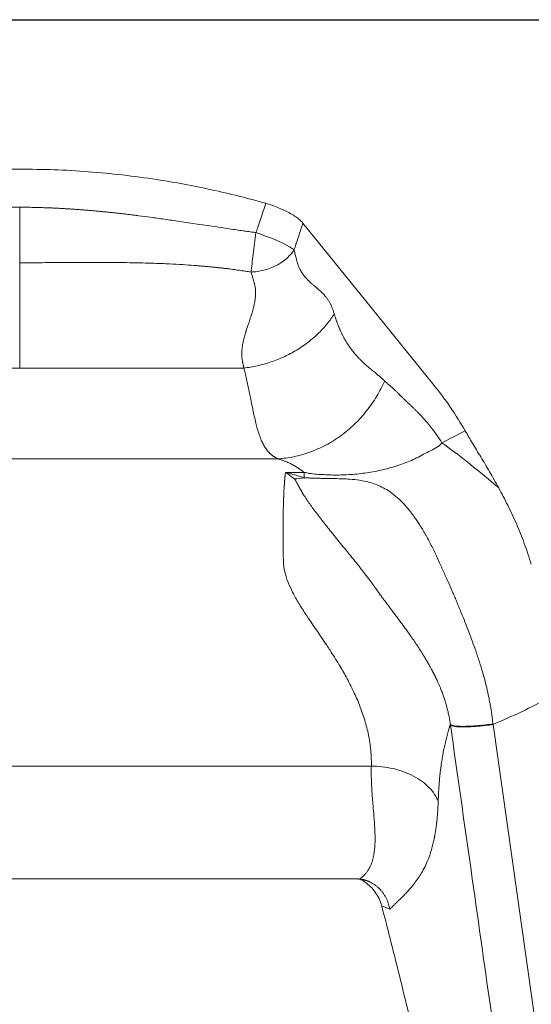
# Model space of a CAD drawing. Header units: millimetres. Extents: x 8 to 414, y 7 to 290.
# Tile 7 of 13: x 90 to 120, y 233 to 290. Entities that reach past the tile are written whole.
import ezdxf

# ---------------------------------------------------------------- set-up
doc = ezdxf.new("R2010")
doc.units = ezdxf.units.MM
doc.layers.add('KADER', color=7, linetype='Continuous')

msp = doc.modelspace()

# ---------------------------------------------------------------- linework, layer by layer
at = {"color": 7, "linetype": 'Continuous', "lineweight": 15}
for p, q in [((89.941, 269.864), (76.975, 269.864)), ((89.941, 269.864), (102.906, 269.864)), ((114.353, 265.543), (115.702, 266.232)), ((75.014, 264.62), (104.867, 264.62)), ((105.306, 263.83), (106.38, 263.83)), ((117.304, 249.265), (124.475, 198.749)), ((69.611, 246.864), (110.271, 246.864)), ((70.56, 240.343), (109.321, 240.343))]:
    msp.add_line(p, q, dxfattribs=at)
at = {"color": 8, "linetype": 'Continuous', "lineweight": 15}
msp.add_line((111.33, 238.6), (110.873, 238.777), dxfattribs=at)
at = {"color": 7, "linetype": 'Continuous', "lineweight": 15, "flags": 128}
for points in [[(113.901, 268.866), (110.259, 273.368), (106.318, 278.241)], [(103.601, 277.693), (103.883, 277.598), (104.161, 277.498), (104.432, 277.394), (104.69, 277.289), (104.933, 277.183), (105.157, 277.078), (105.359, 276.976), (105.536, 276.878), (105.686, 276.785), (105.806, 276.699)]]:
    msp.add_lwpolyline(points, dxfattribs=at)
at = {"color": 7, "linetype": 'Continuous', "lineweight": 15}
for points, knots in [([(89.941, 281.364), (89.28, 281.357), (87.959, 281.342), (85.975, 281.225), (83.994, 281.037), (82.144, 280.789), (80.428, 280.499), (78.846, 280.179), (77.271, 279.814), (76.231, 279.529), (75.711, 279.387)], [0, 0, 0, 0, 0.13748, 0.27496, 0.413265, 0.551569, 0.663455, 0.775342, 0.887671, 1, 1, 1, 1]), ([(89.941, 281.364), (90.602, 281.357), (91.923, 281.342), (93.906, 281.225), (95.888, 281.037), (97.738, 280.789), (99.453, 280.499), (101.036, 280.179), (102.61, 279.814), (103.651, 279.529), (104.171, 279.387)], [0, 0, 0, 0, 0.13748, 0.27496, 0.413265, 0.551569, 0.663455, 0.775342, 0.887671, 1, 1, 1, 1]), ([(76.281, 277.693), (77.414, 277.843), (78.543, 278.017), (80.805, 278.36), (81.938, 278.528), (85.349, 278.963), (87.643, 279.16), (89.941, 279.16)], [0, 0, 0, 0, 0.25, 0.25, 0.5, 0.5, 1, 1, 1, 1]), ([(89.941, 279.16), (90.007, 279.16), (90.139, 279.16), (90.337, 279.158), (90.538, 279.156), (90.74, 279.152), (90.944, 279.148), (91.149, 279.142), (91.356, 279.136), (91.564, 279.128), (91.774, 279.119), (91.986, 279.11), (92.2, 279.099), (92.415, 279.087), (92.631, 279.075), (92.849, 279.061), (93.069, 279.046), (93.291, 279.031), (93.514, 279.014), (93.739, 278.996), (93.965, 278.977), (94.193, 278.958), (94.422, 278.937), (94.654, 278.915), (94.886, 278.892), (95.121, 278.868), (95.357, 278.843), (95.595, 278.818), (95.834, 278.791), (96.075, 278.763), (96.317, 278.734), (96.562, 278.704), (96.956, 278.654), (97.536, 278.578), (98.334, 278.466), (99.237, 278.335), (100.068, 278.21), (100.779, 278.102), (101.319, 278.021), (101.812, 277.948), (102.26, 277.882), (102.66, 277.824), (103.015, 277.774), (103.323, 277.73), (103.513, 277.705), (103.601, 277.693)], [0, 0, 0, 0, 0.014337, 0.028791, 0.043364, 0.058056, 0.072867, 0.087798, 0.102849, 0.118019, 0.133311, 0.148723, 0.164256, 0.179911, 0.195688, 0.211586, 0.227607, 0.243751, 0.260018, 0.276407, 0.292921, 0.309557, 0.326318, 0.343203, 0.360212, 0.377346, 0.394605, 0.411989, 0.429499, 0.447133, 0.464894, 0.48278, 0.500793, 0.551727, 0.610345, 0.676649, 0.750642, 0.793767, 0.833475, 0.869768, 0.902646, 0.932107, 0.958153, 0.980784, 1, 1, 1, 1]), ([(89.941, 279.16), (89.941, 278.888), (89.941, 278.605), (89.941, 278.034), (89.941, 277.747), (89.941, 277.187), (89.941, 276.915), (89.941, 276.405), (89.941, 276.167), (89.941, 275.953)], [0, 0, 0, 0, 0.25, 0.25, 0.5, 0.5, 0.75, 0.75, 1, 1, 1, 1]), ([(103.601, 277.693), (103.637, 277.8), (103.772, 278.202), (103.962, 278.767), (104.116, 279.225), (104.171, 279.387)], [0, 0, 0, 0, 0.188438, 0.712877, 1, 1, 1, 1]), ([(104.171, 279.387), (104.304, 279.347), (104.569, 279.266), (104.951, 279.119), (105.308, 278.957), (105.63, 278.785), (105.908, 278.608), (106.152, 278.423), (106.26, 278.304), (106.318, 278.241)], [0, 0, 0, 0, 0.139688, 0.2793781, 0.4190258, 0.5586811, 0.6991784, 0.8396855, 1, 1, 1, 1]), ([(106.318, 278.241), (106.188, 277.85), (106.053, 277.443), (105.882, 276.929), (105.841, 276.805), (105.806, 276.699)], [0, 0, 0, 0, 0.759959, 0.79223, 1, 1, 1, 1]), ([(103.601, 277.693), (103.573, 277.487), (103.545, 277.276), (103.49, 276.857), (103.464, 276.65), (103.415, 276.254), (103.392, 276.064), (103.352, 275.714), (103.334, 275.554), (103.319, 275.414)], [0, 0, 0, 0, 0.25, 0.25, 0.5, 0.5, 0.75, 0.75, 1, 1, 1, 1]), ([(105.806, 276.699), (105.753, 276.615), (105.692, 276.53), (105.551, 276.365), (105.472, 276.284), (105.297, 276.129), (105.202, 276.054), (104.998, 275.915), (104.889, 275.85), (104.661, 275.732), (104.542, 275.679), (104.299, 275.588), (104.175, 275.549), (103.927, 275.486), (103.802, 275.462), (103.557, 275.428), (103.436, 275.418), (103.319, 275.414)], [0, 0, 0, 0, 0.125, 0.125, 0.25, 0.25, 0.375, 0.375, 0.5, 0.5, 0.625, 0.625, 0.75, 0.75, 0.875, 0.875, 1, 1, 1, 1]), ([(105.806, 276.699), (105.82, 276.638), (105.848, 276.524), (105.886, 276.363), (105.919, 276.225), (105.948, 276.11), (105.98, 275.99), (106.021, 275.861), (106.076, 275.718), (106.141, 275.579), (106.231, 275.413), (106.361, 275.223), (106.487, 275.072), (106.592, 274.964), (106.668, 274.889), (106.771, 274.792), (106.878, 274.698), (106.976, 274.614), (107.057, 274.544), (107.134, 274.478), (107.207, 274.414), (107.276, 274.352), (107.342, 274.292), (107.404, 274.235), (107.461, 274.178), (107.515, 274.124), (107.564, 274.071), (107.613, 274.014), (107.663, 273.953), (107.714, 273.886), (107.762, 273.817), (107.809, 273.747), (107.852, 273.675), (107.892, 273.604), (107.927, 273.533), (107.96, 273.461), (107.993, 273.382), (108.026, 273.296), (108.058, 273.204), (108.09, 273.106), (108.111, 273.037), (108.122, 273.002)], [0, 0, 0, 0, 0.032126, 0.060448, 0.084943, 0.10559, 0.12238, 0.150586, 0.180424, 0.211982, 0.245352, 0.303226, 0.372211, 0.390671, 0.418294, 0.455126, 0.501225, 0.530514, 0.558608, 0.585496, 0.611173, 0.63563, 0.658861, 0.680862, 0.70163, 0.721166, 0.739469, 0.756543, 0.777066, 0.797224, 0.817024, 0.836472, 0.855572, 0.874332, 0.889957, 0.906334, 0.923479, 0.941406, 0.960127, 0.979655, 1, 1, 1, 1]), ([(103.319, 275.414), (103.263, 275.423), (103.15, 275.442), (102.978, 275.468), (102.803, 275.494), (102.625, 275.52), (102.443, 275.545), (102.259, 275.569), (102.071, 275.594), (101.879, 275.617), (101.684, 275.64), (101.487, 275.662), (101.285, 275.684), (101.081, 275.705), (100.873, 275.725), (100.662, 275.745), (100.447, 275.764), (100.229, 275.782), (99.871, 275.81), (99.331, 275.846), (98.564, 275.888), (97.666, 275.925), (96.777, 275.949), (95.964, 275.962), (95.296, 275.968), (94.701, 275.971), (94.178, 275.971), (93.729, 275.97), (93.247, 275.968), (92.717, 275.965), (92.12, 275.961), (91.544, 275.958), (90.991, 275.955), (90.458, 275.953), (90.111, 275.953), (89.941, 275.953)], [0, 0, 0, 0, 0.012718, 0.025673, 0.038864, 0.052292, 0.065958, 0.079862, 0.094004, 0.108385, 0.123004, 0.137863, 0.152961, 0.1683, 0.183878, 0.199698, 0.215758, 0.23206, 0.248604, 0.296105, 0.353367, 0.420406, 0.497241, 0.552532, 0.602389, 0.646807, 0.68578, 0.719302, 0.74737, 0.793514, 0.838044, 0.880959, 0.922258, 0.961938, 1, 1, 1, 1]), ([(89.941, 275.953), (89.941, 275.746), (89.941, 275.198), (89.941, 274.329), (89.941, 273.364), (89.941, 272.437), (89.941, 271.548), (89.941, 270.686), (89.941, 270.138), (89.941, 269.864)], [0, 0, 0, 0, 0.092424, 0.246002, 0.39975, 0.549496, 0.699242, 0.849621, 1, 1, 1, 1]), ([(102.906, 269.864), (102.903, 269.876), (102.896, 269.901), (102.886, 269.941), (102.876, 269.984), (102.865, 270.03), (102.855, 270.079), (102.845, 270.131), (102.835, 270.186), (102.825, 270.244), (102.815, 270.305), (102.804, 270.378), (102.792, 270.459), (102.783, 270.545), (102.777, 270.626), (102.775, 270.72), (102.779, 270.837), (102.793, 270.982), (102.815, 271.141), (102.841, 271.282), (102.865, 271.401), (102.886, 271.494), (102.91, 271.589), (102.935, 271.684), (102.962, 271.782), (102.992, 271.881), (103.017, 271.964), (103.048, 272.057), (103.091, 272.186), (103.16, 272.397), (103.251, 272.675), (103.351, 272.981), (103.438, 273.281), (103.503, 273.555), (103.548, 273.802), (103.571, 273.999), (103.578, 274.152), (103.578, 274.271), (103.573, 274.386), (103.561, 274.499), (103.544, 274.609), (103.527, 274.693), (103.51, 274.756), (103.496, 274.806), (103.477, 274.875), (103.451, 274.964), (103.413, 275.094), (103.368, 275.247), (103.334, 275.363), (103.319, 275.414)], [0, 0, 0, 0, 0.006956, 0.01446, 0.02251, 0.031101, 0.040226, 0.049877, 0.060042, 0.070709, 0.08186, 0.093489, 0.110097, 0.125469, 0.139672, 0.152748, 0.175834, 0.201725, 0.230359, 0.26157, 0.278115, 0.294988, 0.312137, 0.329535, 0.347254, 0.365402, 0.384103, 0.39284, 0.416455, 0.455316, 0.509203, 0.569906, 0.624113, 0.674059, 0.718888, 0.757796, 0.779607, 0.800492, 0.820665, 0.840338, 0.859683, 0.878753, 0.884188, 0.892933, 0.905015, 0.920456, 0.939251, 0.973539, 1, 1, 1, 1]), ([(102.906, 269.864), (103.16, 269.895), (103.419, 269.939), (103.939, 270.057), (104.2, 270.13), (104.718, 270.305), (104.974, 270.407), (105.475, 270.638), (105.719, 270.767), (106.188, 271.049), (106.412, 271.202), (106.834, 271.527), (107.033, 271.698), (107.399, 272.055), (107.566, 272.24), (107.869, 272.617), (108.004, 272.809), (108.122, 273.002)], [0, 0, 0, 0, 0.125, 0.125, 0.25, 0.25, 0.375, 0.375, 0.5, 0.5, 0.625, 0.625, 0.75, 0.75, 0.875, 0.875, 1, 1, 1, 1]), ([(108.122, 273.002), (108.129, 272.979), (108.143, 272.932), (108.164, 272.862), (108.187, 272.792), (108.21, 272.722), (108.233, 272.653), (108.257, 272.584), (108.282, 272.515), (108.308, 272.446), (108.334, 272.378), (108.361, 272.31), (108.388, 272.242), (108.416, 272.175), (108.445, 272.108), (108.475, 272.041), (108.505, 271.975), (108.536, 271.909), (108.567, 271.843), (108.6, 271.779), (108.633, 271.714), (108.667, 271.65), (108.701, 271.587), (108.775, 271.455), (108.896, 271.256), (109.071, 271), (109.266, 270.749), (109.439, 270.549), (109.591, 270.39), (109.723, 270.26), (109.881, 270.112), (110.066, 269.948), (110.236, 269.805), (110.378, 269.688), (110.482, 269.603), (110.58, 269.522), (110.672, 269.446), (110.758, 269.373), (110.838, 269.305), (110.912, 269.24), (110.98, 269.18), (111.023, 269.14), (111.044, 269.121)], [0, 0, 0, 0, 0.011089, 0.022279, 0.033573, 0.044971, 0.056472, 0.068079, 0.079792, 0.091611, 0.103538, 0.115573, 0.127716, 0.13997, 0.152334, 0.16481, 0.177397, 0.190098, 0.202913, 0.215843, 0.228889, 0.242051, 0.255331, 0.268729, 0.326472, 0.388103, 0.453686, 0.523275, 0.556908, 0.598037, 0.646671, 0.702819, 0.766482, 0.799126, 0.830097, 0.859393, 0.887014, 0.91296, 0.93723, 0.959826, 0.980749, 1, 1, 1, 1]), ([(104.867, 264.62), (104.855, 264.626), (104.83, 264.638), (104.793, 264.656), (104.757, 264.676), (104.722, 264.696), (104.686, 264.717), (104.652, 264.739), (104.617, 264.762), (104.583, 264.786), (104.55, 264.811), (104.517, 264.837), (104.485, 264.864), (104.453, 264.891), (104.421, 264.92), (104.39, 264.95), (104.36, 264.981), (104.33, 265.014), (104.3, 265.047), (104.271, 265.082), (104.242, 265.117), (104.214, 265.154), (104.187, 265.192), (104.159, 265.232), (104.099, 265.323), (104.01, 265.48), (103.895, 265.728), (103.784, 266.026), (103.685, 266.346), (103.592, 266.702), (103.509, 267.06), (103.432, 267.415), (103.375, 267.69), (103.332, 267.902), (103.296, 268.081), (103.258, 268.26), (103.221, 268.44), (103.183, 268.62), (103.145, 268.8), (103.106, 268.979), (103.067, 269.158), (103.028, 269.336), (102.988, 269.513), (102.948, 269.688), (102.92, 269.806), (102.906, 269.864)], [0, 0, 0, 0, 0.009624, 0.019336, 0.029134, 0.03902, 0.048994, 0.059057, 0.069208, 0.079448, 0.089777, 0.100197, 0.110706, 0.121305, 0.131996, 0.142777, 0.153649, 0.164613, 0.175668, 0.186816, 0.198055, 0.209387, 0.220812, 0.23233, 0.243942, 0.298752, 0.35865, 0.423651, 0.493766, 0.549093, 0.619181, 0.676416, 0.718056, 0.744098, 0.76972, 0.794869, 0.819547, 0.843752, 0.867485, 0.890748, 0.913539, 0.935859, 0.957709, 0.979089, 1, 1, 1, 1]), ([(104.867, 264.62), (105.17, 264.638), (105.479, 264.678), (106.1, 264.806), (106.412, 264.893), (107.03, 265.116), (107.336, 265.252), (107.933, 265.569), (108.224, 265.751), (108.78, 266.157), (109.046, 266.38), (109.546, 266.862), (109.779, 267.119), (110.208, 267.659), (110.404, 267.942), (110.754, 268.522), (110.909, 268.82), (111.044, 269.121)], [0, 0, 0, 0, 0.125, 0.125, 0.25, 0.25, 0.375, 0.375, 0.5, 0.5, 0.625, 0.625, 0.75, 0.75, 0.875, 0.875, 1, 1, 1, 1]), ([(111.044, 269.121), (111.066, 269.099), (111.112, 269.057), (111.18, 268.994), (111.248, 268.932), (111.316, 268.872), (111.385, 268.812), (111.441, 268.764), (111.488, 268.724), (111.526, 268.689), (111.57, 268.648), (111.621, 268.601), (111.695, 268.531), (111.787, 268.443), (111.869, 268.359), (111.927, 268.299), (111.964, 268.262), (112.004, 268.222), (112.047, 268.18), (112.092, 268.136), (112.141, 268.09), (112.191, 268.041), (112.245, 267.991), (112.327, 267.913), (112.437, 267.809), (112.574, 267.679), (112.703, 267.556), (112.822, 267.44), (112.93, 267.332), (113.036, 267.224), (113.138, 267.117), (113.237, 267.01), (113.334, 266.903), (113.427, 266.797), (113.575, 266.625), (113.775, 266.376), (114.023, 266.041), (114.198, 265.784), (114.307, 265.615), (114.338, 265.567), (114.353, 265.543)], [0, 0, 0, 0, 0.019494, 0.0389082, 0.0582427, 0.0774973, 0.0966721, 0.1157671, 0.1248113, 0.1357138, 0.1484742, 0.1630917, 0.1795652, 0.2127353, 0.2435059, 0.2539904, 0.2651956, 0.2771236, 0.2897764, 0.3031542, 0.3172574, 0.3320862, 0.3476408, 0.3639214, 0.4033804, 0.4427898, 0.4821489, 0.5141708, 0.5455663, 0.576336, 0.6064803, 0.6359997, 0.6648948, 0.693166, 0.720814, 0.8011328, 0.8831027, 0.9667579, 0.9831588, 1, 1, 1, 1]), ([(115.702, 266.232), (115.429, 266.689), (114.883, 267.604), (114.228, 268.445), (113.901, 268.866)], [0, 0, 0, 0, 0.499568, 1, 1, 1, 1]), ([(117.634, 262.939), (117.457, 263.257), (117.101, 263.893), (116.589, 264.745), (116.108, 265.534), (115.837, 265.999), (115.702, 266.232)], [0, 0, 0, 0, 0.247144, 0.494302, 0.747151, 1, 1, 1, 1]), ([(106.38, 263.83), (106.38, 263.83), (106.427, 263.83), (106.811, 263.746), (107.394, 263.708), (108.292, 263.669), (109.192, 263.711), (110.115, 263.818), (111.043, 264.004), (111.936, 264.27), (112.801, 264.6), (113.569, 265.052), (114.167, 265.295), (114.353, 265.543), (114.353, 265.543)], [0, 0, 0, 0, 0.000001, 0.025657, 0.136206, 0.246772, 0.35911, 0.47184, 0.584404, 0.696512, 0.797636, 0.89904, 0.999999, 1, 1, 1, 1]), ([(114.353, 265.543), (114.793, 265.234), (115.292, 264.859), (116.391, 263.987), (116.992, 263.489), (117.634, 262.939)], [0, 0, 0, 0, 0.5, 0.5, 1, 1, 1, 1]), ([(106.38, 263.83), (106.361, 263.846), (106.325, 263.876), (106.269, 263.919), (106.215, 263.961), (106.161, 264.001), (106.108, 264.039), (106.056, 264.076), (106.004, 264.11), (105.953, 264.144), (105.903, 264.175), (105.853, 264.205), (105.804, 264.234), (105.706, 264.289), (105.553, 264.368), (105.379, 264.443), (105.249, 264.493), (105.171, 264.523), (105.094, 264.55), (105.017, 264.575), (104.943, 264.598), (104.892, 264.613), (104.867, 264.62)], [0, 0, 0, 0, 0.0466502, 0.092125, 0.136425, 0.1795507, 0.221503, 0.2622824, 0.3018898, 0.340326, 0.3775919, 0.4136886, 0.4486173, 0.4823791, 0.6198618, 0.753132, 0.7989052, 0.842819, 0.8848789, 0.9250909, 0.9634619, 1, 1, 1, 1]), ([(105.186, 258.733), (105.185, 258.768), (105.184, 258.839), (105.182, 258.943), (105.18, 259.046), (105.179, 259.148), (105.177, 259.25), (105.175, 259.351), (105.174, 259.451), (105.173, 259.55), (105.172, 259.648), (105.171, 259.745), (105.17, 259.842), (105.169, 259.938), (105.169, 260.033), (105.168, 260.127), (105.168, 260.22), (105.167, 260.312), (105.167, 260.404), (105.167, 260.494), (105.167, 260.584), (105.167, 260.673), (105.168, 260.761), (105.168, 260.848), (105.169, 260.935), (105.169, 261.02), (105.17, 261.105), (105.171, 261.189), (105.172, 261.272), (105.173, 261.354), (105.175, 261.435), (105.176, 261.516), (105.178, 261.595), (105.179, 261.674), (105.181, 261.752), (105.183, 261.829), (105.185, 261.905), (105.187, 261.98), (105.189, 262.054), (105.191, 262.128), (105.194, 262.2), (105.196, 262.272), (105.199, 262.343), (105.202, 262.413), (105.205, 262.482), (105.208, 262.551), (105.211, 262.618), (105.215, 262.684), (105.218, 262.75), (105.221, 262.815), (105.225, 262.879), (105.229, 262.942), (105.233, 263.004), (105.237, 263.065), (105.241, 263.126), (105.245, 263.185), (105.25, 263.244), (105.254, 263.301), (105.259, 263.358), (105.263, 263.414), (105.268, 263.469), (105.273, 263.524), (105.278, 263.577), (105.284, 263.629), (105.289, 263.681), (105.294, 263.732), (105.3, 263.782), (105.304, 263.814), (105.306, 263.83)], [0, 0, 0, 0, 0.015232, 0.030461, 0.045688, 0.060912, 0.076134, 0.091353, 0.10657, 0.121784, 0.136995, 0.152204, 0.16741, 0.182614, 0.197816, 0.213015, 0.228211, 0.243405, 0.258596, 0.273785, 0.288972, 0.304155, 0.319337, 0.334516, 0.349692, 0.364866, 0.380038, 0.395207, 0.410373, 0.425537, 0.440699, 0.455858, 0.471015, 0.48617, 0.501322, 0.516471, 0.531618, 0.546763, 0.561905, 0.577045, 0.592182, 0.607317, 0.62245, 0.63758, 0.652708, 0.667834, 0.682957, 0.698078, 0.713196, 0.728312, 0.743425, 0.758537, 0.773646, 0.788752, 0.803856, 0.818958, 0.834058, 0.849155, 0.86425, 0.879343, 0.894433, 0.909521, 0.924606, 0.93969, 0.954771, 0.969849, 0.984926, 1, 1, 1, 1]), ([(105.38, 263.8), (105.368, 263.805), (105.343, 263.816), (105.318, 263.826), (105.306, 263.831)], [0, 0, 0, 0, 0.501857, 1, 1, 1, 1]), ([(105.824, 263.455), (105.698, 263.549), (105.536, 263.669), (105.409, 263.776), (105.38, 263.8)], [0, 0, 0, 0, 0.778051, 1, 1, 1, 1]), ([(105.459, 263.806), (105.462, 263.805), (105.512, 263.784), (105.822, 263.698), (106.132, 263.601), (106.38, 263.524)], [0, 0, 0, 0, 0.013851, 0.213728, 1, 1, 1, 1]), ([(106.38, 263.524), (106.405, 263.523), (106.455, 263.521), (106.529, 263.518), (106.604, 263.515), (106.678, 263.512), (106.753, 263.509), (106.827, 263.506), (106.901, 263.504), (106.975, 263.502), (107.05, 263.5), (107.124, 263.498), (107.198, 263.496), (107.273, 263.494), (107.347, 263.492), (107.422, 263.491), (107.589, 263.488), (107.842, 263.484), (108.215, 263.477), (108.61, 263.467), (109.092, 263.441), (109.61, 263.386), (110.099, 263.286), (110.519, 263.153), (110.887, 262.993), (111.25, 262.786), (111.614, 262.523), (111.982, 262.194), (112.359, 261.786), (112.719, 261.324), (113.065, 260.812), (113.4, 260.254), (113.679, 259.737), (113.9, 259.295), (114.06, 258.959), (114.188, 258.676), (114.286, 258.455), (114.354, 258.3), (114.423, 258.145), (114.493, 257.989), (114.563, 257.832), (114.633, 257.675), (114.733, 257.454), (114.84, 257.214), (114.934, 256.999), (114.992, 256.864), (115.043, 256.744), (115.111, 256.583), (115.254, 256.242), (115.447, 255.776), (115.713, 255.119), (115.974, 254.444), (116.238, 253.722), (116.465, 253.059), (116.653, 252.461), (116.809, 251.908), (116.943, 251.379), (117.045, 250.919), (117.12, 250.543), (117.171, 250.262), (117.206, 250.039), (117.231, 249.862), (117.249, 249.721), (117.267, 249.579), (117.284, 249.438), (117.295, 249.344), (117.3, 249.297)], [0, 0, 0, 0, 0.003008, 0.006018, 0.009033, 0.012052, 0.015076, 0.018108, 0.021149, 0.0242, 0.027265, 0.030347, 0.033443, 0.036555, 0.039685, 0.042833, 0.046002, 0.060881, 0.075509, 0.095621, 0.115917, 0.146992, 0.179815, 0.205001, 0.231863, 0.260566, 0.291266, 0.324714, 0.361104, 0.400578, 0.435008, 0.472342, 0.512661, 0.531686, 0.55101, 0.570639, 0.579121, 0.587569, 0.595984, 0.604364, 0.612711, 0.621024, 0.629302, 0.647755, 0.65836, 0.662341, 0.66838, 0.676481, 0.686645, 0.719355, 0.744855, 0.781042, 0.81392, 0.843489, 0.869754, 0.892259, 0.914616, 0.936845, 0.949798, 0.961321, 0.97141, 0.977148, 0.982875, 0.988593, 0.994301, 1, 1, 1, 1]), ([(114.839, 249.27), (114.835, 249.297), (114.828, 249.352), (114.816, 249.435), (114.802, 249.518), (114.788, 249.601), (114.772, 249.685), (114.756, 249.768), (114.733, 249.877), (114.703, 250.015), (114.661, 250.185), (114.612, 250.368), (114.552, 250.571), (114.482, 250.791), (114.401, 251.022), (114.321, 251.233), (114.244, 251.422), (114.185, 251.562), (114.137, 251.672), (114.106, 251.741), (114.081, 251.796), (114.062, 251.837), (114.043, 251.876), (114.028, 251.908), (114.015, 251.933), (114.006, 251.953), (113.994, 251.975), (113.982, 252.001), (113.968, 252.03), (113.952, 252.062), (113.934, 252.097), (113.915, 252.135), (113.894, 252.177), (113.871, 252.221), (113.847, 252.269), (113.82, 252.32), (113.792, 252.374), (113.762, 252.432), (113.729, 252.492), (113.669, 252.603), (113.58, 252.764), (113.46, 252.972), (113.257, 253.311), (112.963, 253.776), (112.525, 254.419), (112.029, 255.103), (111.491, 255.817), (111.101, 256.335), (110.849, 256.678), (110.717, 256.858), (110.598, 257.024), (110.492, 257.175), (110.418, 257.28), (110.366, 257.355), (110.335, 257.4), (110.311, 257.436), (110.291, 257.463), (110.276, 257.484), (110.258, 257.509), (110.236, 257.538), (110.21, 257.573), (110.182, 257.61), (110.152, 257.65), (110.121, 257.688), (110.081, 257.741), (110.021, 257.819), (109.939, 257.924), (109.819, 258.079), (109.671, 258.268), (109.316, 258.715), (108.804, 259.349), (108.177, 260.117), (107.616, 260.813), (107.12, 261.448), (106.694, 262.026), (106.401, 262.463), (106.205, 262.787), (106.099, 262.976), (106.02, 263.125), (105.971, 263.22), (105.931, 263.297), (105.907, 263.342), (105.89, 263.37), (105.878, 263.39), (105.866, 263.407), (105.855, 263.422), (105.845, 263.435), (105.835, 263.446), (105.828, 263.452), (105.824, 263.455)], [0, 0, 0, 0, 0.0034967, 0.0070078, 0.0105331, 0.0140725, 0.0176258, 0.0211928, 0.0247732, 0.0315556, 0.0389111, 0.0468661, 0.0554485, 0.0655804, 0.0758914, 0.0863794, 0.0940404, 0.101736, 0.1055584, 0.1093975, 0.1113083, 0.1132248, 0.1150595, 0.1168533, 0.1176162, 0.1185264, 0.1195851, 0.120793, 0.1221512, 0.1236604, 0.125322, 0.1271377, 0.1291097, 0.1312405, 0.1335306, 0.1359816, 0.1385953, 0.1413735, 0.1443181, 0.1474312, 0.1576307, 0.1679501, 0.1783847, 0.2089293, 0.2397701, 0.2813943, 0.3230596, 0.3644175, 0.3755228, 0.3868427, 0.3983736, 0.4069417, 0.4156791, 0.418568, 0.4214801, 0.4244153, 0.4254901, 0.4268273, 0.4284339, 0.4303144, 0.4324704, 0.43506, 0.4376211, 0.4401404, 0.4424555, 0.4478653, 0.4555812, 0.4633034, 0.4787422, 0.4941096, 0.556502, 0.6185774, 0.680492, 0.7424121, 0.805928, 0.8695898, 0.9011461, 0.9337567, 0.9480566, 0.9656723, 0.9765486, 0.9830883, 0.986562, 0.9896822, 0.9924492, 0.9948634, 0.9969256, 0.998637, 1, 1, 1, 1]), ([(119.519, 258.522), (119.387, 258.928), (119.125, 259.74), (118.659, 260.876), (118.158, 261.954), (117.809, 262.61), (117.634, 262.939)], [0, 0, 0, 0, 0.246716, 0.493458, 0.746717, 1, 1, 1, 1]), ([(110.271, 246.864), (110.271, 246.893), (110.272, 246.953), (110.273, 247.041), (110.272, 247.13), (110.27, 247.22), (110.267, 247.309), (110.264, 247.398), (110.259, 247.488), (110.253, 247.578), (110.246, 247.668), (110.238, 247.758), (110.229, 247.848), (110.22, 247.938), (110.209, 248.029), (110.197, 248.119), (110.184, 248.21), (110.17, 248.301), (110.155, 248.392), (110.139, 248.483), (110.122, 248.575), (110.082, 248.777), (110.01, 249.093), (109.891, 249.52), (109.75, 249.953), (109.542, 250.512), (109.237, 251.208), (108.834, 251.991), (108.376, 252.782), (107.996, 253.385), (107.658, 253.898), (107.333, 254.382), (106.983, 254.891), (106.669, 255.351), (106.44, 255.691), (106.233, 256.011), (105.964, 256.45), (105.675, 256.972), (105.448, 257.484), (105.318, 257.874), (105.259, 258.106), (105.227, 258.275), (105.211, 258.387), (105.198, 258.501), (105.19, 258.617), (105.187, 258.694), (105.186, 258.733)], [0, 0, 0, 0, 0.005914, 0.011851, 0.01781, 0.023793, 0.029799, 0.035829, 0.041884, 0.047964, 0.054069, 0.060199, 0.066356, 0.072539, 0.078748, 0.084985, 0.09125, 0.097542, 0.103863, 0.110213, 0.116591, 0.122999, 0.152847, 0.183602, 0.215292, 0.247945, 0.308819, 0.375576, 0.434922, 0.504946, 0.530046, 0.569684, 0.634047, 0.669102, 0.697703, 0.729842, 0.76021, 0.823434, 0.881606, 0.911683, 0.940845, 0.952117, 0.963665, 0.975492, 0.987602, 1, 1, 1, 1]), ([(120.777, 250.969), (120.703, 250.927), (120.108, 250.585), (118.967, 249.98), (117.859, 249.503), (117.304, 249.265)], [0, 0, 0, 0, 0.066041, 0.532053, 1, 1, 1, 1]), ([(114.839, 249.27), (114.835, 249.256), (114.827, 249.229), (114.815, 249.189), (114.803, 249.149), (114.791, 249.109), (114.757, 248.994), (114.699, 248.796), (114.615, 248.489), (114.537, 248.174), (114.465, 247.849), (114.401, 247.517), (114.341, 247.163), (114.299, 246.871), (114.272, 246.661), (114.258, 246.543), (114.245, 246.423), (114.232, 246.302), (114.22, 246.178), (114.208, 246.052), (114.197, 245.925), (114.187, 245.795), (114.177, 245.664), (114.168, 245.53), (114.16, 245.395), (114.153, 245.257), (114.146, 245.118), (114.141, 244.977), (114.137, 244.881), (114.136, 244.833)], [0, 0, 0, 0, 0.018674, 0.036892, 0.054652, 0.071955, 0.0888, 0.20103, 0.305191, 0.401363, 0.481787, 0.559198, 0.63372, 0.705496, 0.726222, 0.746772, 0.76715, 0.787357, 0.807398, 0.827279, 0.847005, 0.866582, 0.886017, 0.905316, 0.924486, 0.943532, 0.962462, 0.981282, 1, 1, 1, 1]), ([(114.839, 249.27), (114.855, 249.252), (114.882, 249.236), (114.964, 249.207), (115.018, 249.195), (115.154, 249.175), (115.236, 249.167), (115.426, 249.158), (115.533, 249.156), (115.768, 249.159), (115.896, 249.163), (116.164, 249.178), (116.304, 249.188), (116.589, 249.212), (116.734, 249.227), (117.021, 249.26), (117.163, 249.278), (117.3, 249.297)], [0, 0, 0, 0, 0.125, 0.125, 0.25, 0.25, 0.375, 0.375, 0.5, 0.5, 0.625, 0.625, 0.75, 0.75, 0.875, 0.875, 1, 1, 1, 1]), ([(114.844, 249.234), (114.861, 249.215), (114.892, 249.198), (114.979, 249.17), (115.036, 249.158), (115.174, 249.139), (115.255, 249.132), (115.44, 249.124), (115.543, 249.123), (115.767, 249.126), (115.888, 249.13), (116.145, 249.143), (116.281, 249.153), (116.562, 249.177), (116.707, 249.191), (117.003, 249.225), (117.154, 249.244), (117.304, 249.265)], [0, 0, 0, 0, 0.125, 0.125, 0.25, 0.25, 0.375, 0.375, 0.5, 0.5, 0.625, 0.625, 0.75, 0.75, 0.875, 0.875, 1, 1, 1, 1]), ([(117.3, 249.297), (117.3, 249.297), (117.3, 249.297), (117.3, 249.297), (117.302, 249.286), (117.303, 249.275), (117.304, 249.265)], [0.0000000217, 0.0000000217, 0.0000000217, 0.0000000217, 0.0000007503, 0.0000007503, 0.0000007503, 0.0003278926, 0.0003278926, 0.0003278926, 0.0003278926]), ([(122.019, 198.716), (121.732, 200.733), (121.141, 204.897), (120.226, 211.338), (119.256, 218.166), (118.231, 225.383), (117.151, 232.989), (116.016, 240.982), (115.241, 246.44), (114.844, 249.234)], [0, 0, 0, 0, 0.119794, 0.247276, 0.382447, 0.525307, 0.675855, 0.834087, 1, 1, 1, 1]), ([(109.623, 240.343), (109.637, 240.355), (109.666, 240.379), (109.706, 240.415), (109.744, 240.449), (109.779, 240.481), (109.812, 240.513), (109.841, 240.542), (109.898, 240.601), (109.977, 240.693), (110.102, 240.864), (110.231, 241.098), (110.379, 241.493), (110.481, 242.067), (110.495, 242.712), (110.469, 243.299), (110.441, 243.71), (110.4, 244.188), (110.364, 244.608), (110.332, 245.007), (110.312, 245.279), (110.296, 245.525), (110.285, 245.745), (110.276, 245.946), (110.271, 246.137), (110.267, 246.324), (110.266, 246.507), (110.267, 246.686), (110.269, 246.805), (110.271, 246.864)], [0, 0, 0, 0, 0.010735, 0.020906, 0.030513, 0.039556, 0.048035, 0.055951, 0.063305, 0.094528, 0.126254, 0.187519, 0.251298, 0.368525, 0.501145, 0.560138, 0.626836, 0.673647, 0.751866, 0.788475, 0.821349, 0.85049, 0.875898, 0.898219, 0.919883, 0.940892, 0.961246, 0.980948, 1, 1, 1, 1]), ([(114.136, 244.833), (114.084, 244.964), (114.015, 245.097), (113.843, 245.359), (113.74, 245.488), (113.499, 245.737), (113.361, 245.857), (113.056, 246.082), (112.888, 246.186), (112.529, 246.375), (112.337, 246.459), (111.939, 246.604), (111.733, 246.665), (111.315, 246.763), (111.103, 246.799), (110.682, 246.848), (110.474, 246.861), (110.271, 246.864)], [0, 0, 0, 0, 0.125, 0.125, 0.25, 0.25, 0.375, 0.375, 0.5, 0.5, 0.625, 0.625, 0.75, 0.75, 0.875, 0.875, 1, 1, 1, 1]), ([(114.136, 244.833), (114.135, 244.807), (114.133, 244.757), (114.13, 244.682), (114.127, 244.607), (114.124, 244.533), (114.12, 244.459), (114.116, 244.386), (114.112, 244.313), (114.107, 244.24), (114.102, 244.168), (114.097, 244.096), (114.091, 244.025), (114.085, 243.954), (114.079, 243.884), (114.072, 243.814), (114.065, 243.745), (114.058, 243.676), (114.05, 243.607), (114.042, 243.539), (114.034, 243.471), (114.026, 243.404), (114.017, 243.337), (114.007, 243.271), (113.998, 243.205), (113.988, 243.139), (113.977, 243.074), (113.966, 243.009), (113.955, 242.945), (113.944, 242.881), (113.932, 242.817), (113.92, 242.754), (113.907, 242.691), (113.894, 242.629), (113.881, 242.567), (113.867, 242.506), (113.822, 242.306), (113.735, 241.979), (113.59, 241.549), (113.421, 241.144), (113.235, 240.779), (113.031, 240.446), (112.823, 240.154), (112.596, 239.874), (112.377, 239.628), (112.129, 239.371), (111.92, 239.161), (111.732, 238.975), (111.63, 238.874), (111.557, 238.802), (111.513, 238.761), (111.468, 238.72), (111.423, 238.679), (111.377, 238.639), (111.346, 238.613), (111.33, 238.6)], [0, 0, 0, 0, 0.007003, 0.014022, 0.021056, 0.028106, 0.035174, 0.042259, 0.049362, 0.056484, 0.063624, 0.070785, 0.077965, 0.085167, 0.092389, 0.099633, 0.1069, 0.114189, 0.121501, 0.128838, 0.136198, 0.143584, 0.150995, 0.158431, 0.165894, 0.173384, 0.180901, 0.188445, 0.196018, 0.20362, 0.211251, 0.218911, 0.226602, 0.234323, 0.242076, 0.249859, 0.257675, 0.318754, 0.381609, 0.446433, 0.513409, 0.573656, 0.637597, 0.695255, 0.759335, 0.808176, 0.879676, 0.909764, 0.939868, 0.949753, 0.959692, 0.969685, 0.979734, 0.989839, 1, 1, 1, 1]), ([(109.321, 240.343), (109.331, 240.343), (109.351, 240.343), (109.381, 240.343), (109.411, 240.342), (109.44, 240.341), (109.468, 240.34), (109.497, 240.338), (109.525, 240.336), (109.552, 240.334), (109.579, 240.332), (109.597, 240.33), (109.606, 240.329)], [0, 0, 0, 0, 0.104047, 0.206874, 0.308595, 0.409327, 0.509194, 0.60832, 0.706832, 0.804861, 0.902539, 1, 1, 1, 1]), ([(109.606, 240.329), (109.62, 240.328), (109.649, 240.324), (109.692, 240.318), (109.735, 240.311), (109.779, 240.302), (109.822, 240.293), (109.866, 240.282), (109.91, 240.27), (109.954, 240.257), (109.998, 240.242), (110.042, 240.226), (110.085, 240.21), (110.129, 240.191), (110.173, 240.172), (110.246, 240.137), (110.35, 240.08), (110.483, 239.994), (110.615, 239.891), (110.72, 239.793), (110.801, 239.708), (110.859, 239.641), (110.915, 239.571), (110.967, 239.499), (111.017, 239.424), (111.063, 239.348), (111.107, 239.269), (111.146, 239.188), (111.183, 239.107), (111.216, 239.024), (111.246, 238.94), (111.272, 238.855), (111.295, 238.77), (111.314, 238.685), (111.325, 238.628), (111.33, 238.6)], [0, 0, 0, 0, 0.017028, 0.034199, 0.051509, 0.068957, 0.086538, 0.104251, 0.122092, 0.140056, 0.158142, 0.176344, 0.194658, 0.213081, 0.231607, 0.250233, 0.308007, 0.368995, 0.433056, 0.499994, 0.53347, 0.567073, 0.600767, 0.634519, 0.668294, 0.702057, 0.735775, 0.769413, 0.802938, 0.836318, 0.869522, 0.90252, 0.935284, 0.967785, 1, 1, 1, 1]), ([(109.64, 240.324), (109.706, 240.287), (109.89, 240.185), (110.156, 239.965), (110.44, 239.661), (110.675, 239.304), (110.812, 238.994), (110.863, 238.81), (110.876, 238.767)], [0, 0, 0, 0, 0.109494, 0.305343, 0.501221, 0.717249, 0.933161, 1, 1, 1, 1]), ([(116.747, 212.713), (116.458, 214.179), (115.882, 217.111), (114.966, 221.482), (114.01, 225.84), (113.009, 230.178), (111.968, 234.497), (111.24, 237.344), (110.875, 238.768)], [0, 0, 0, 0, 0.166017, 0.332069, 0.498087, 0.665379, 0.832707, 1, 1, 1, 1])]:
    msp.add_open_spline(points, degree=3, knots=knots, dxfattribs=at)
for points in [[(105.38, 263.8), (105.407, 263.802), (105.433, 263.804), (105.459, 263.806)], [(105.824, 263.455), (106.009, 263.472), (106.195, 263.495), (106.38, 263.524)], [(106.38, 263.83), (106.38, 263.741), (106.38, 263.639), (106.38, 263.524)], [(114.844, 249.234), (114.842, 249.246), (114.841, 249.258), (114.839, 249.27)], [(109.606, 240.329), (109.612, 240.334), (109.617, 240.339), (109.623, 240.343)]]:
    msp.add_open_spline(points, degree=3, dxfattribs=at)
at = {"layer": 'KADER'}
msp.add_line((8, 290), (414, 290), dxfattribs=at)

doc.saveas('drawing.dxf')
